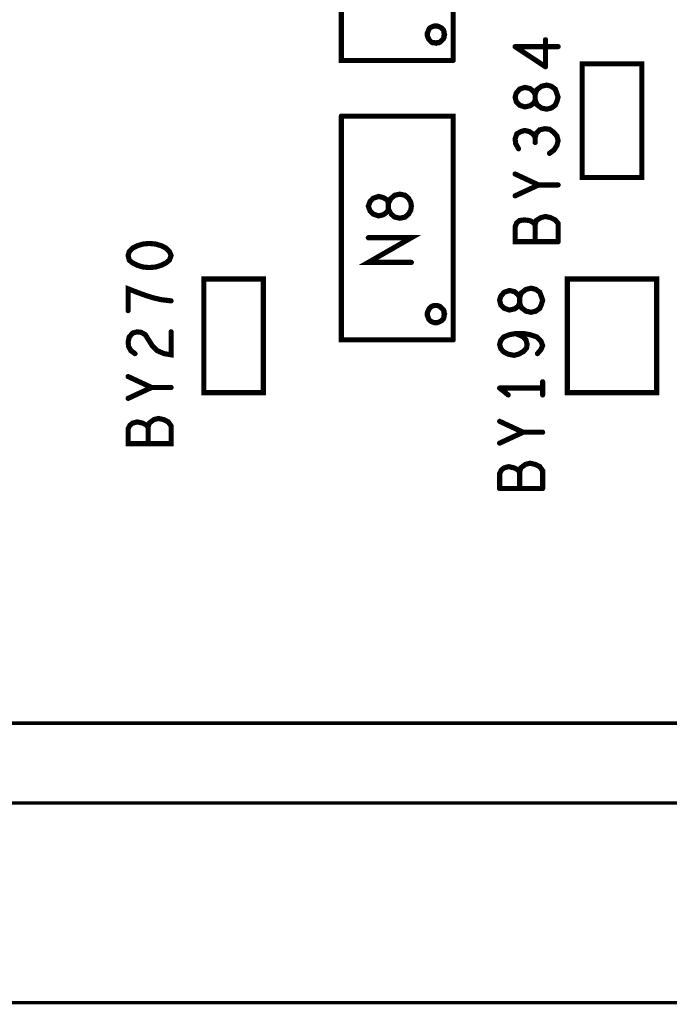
# Model space of a CAD drawing. Extents: x 17.4 to 50.4, y 21.5 to 42.5.
# Tile 19 of 33: x 33.1 to 34.2, y 29.8 to 31.5. Entities that reach past the tile are written whole.
import ezdxf

# ---------------------------------------------------------------- set-up
doc = ezdxf.new("R2010")
doc.units = 0
doc.layers.add('1', color=2, linetype='CONTINUOUS')

msp = doc.modelspace()

# ---------------------------------------------------------------- linework, layer by layer
at = {"layer": '1'}
for points, const_width in [([(33.144, 30.276), (33.135, 30.276), (32.985, 30.276), (24.342, 30.276), (24.342, 36.614), (42.766, 36.614)], 0.006), ([(33.864, 31.431), (33.864, 31.821), (33.669, 31.821)], 0.009), ([(33.669, 31.821), (33.669, 31.431), (33.864, 31.431)], 0.009), ([(33.819, 31.476), (33.819, 31.479), (33.82, 31.481), (33.821, 31.484), (33.822, 31.486), (33.824, 31.488), (33.826, 31.489), (33.828, 31.49), (33.831, 31.491), (33.834, 31.491), (33.836, 31.491), (33.839, 31.49), (33.841, 31.489), (33.843, 31.488), (33.845, 31.486), (33.847, 31.484), (33.848, 31.481), (33.848, 31.479), (33.849, 31.476), (33.848, 31.474), (33.848, 31.471), (33.847, 31.469), (33.845, 31.467), (33.843, 31.465), (33.841, 31.463), (33.839, 31.462), (33.836, 31.462), (33.834, 31.461), (33.831, 31.462), (33.828, 31.462), (33.826, 31.463), (33.824, 31.465), (33.822, 31.467), (33.821, 31.469), (33.82, 31.471), (33.819, 31.474), (33.819, 31.476)], 0.009), ([(34.025, 31.42), (34.025, 31.467)], 0.009), ([(33.972, 31.455), (34.047, 31.455)], 0.009), ([(33.972, 31.455), (34.025, 31.42)], 0.009), ([(34.089, 31.227), (34.193, 31.227), (34.193, 31.425), (34.089, 31.425), (34.089, 31.227)], 0.009), ([(33.998, 31.382), (33.989, 31.384), (33.98, 31.381), (33.974, 31.374), (33.972, 31.367), (33.974, 31.359), (33.98, 31.353), (33.989, 31.35), (33.998, 31.352)], 0.009), ([(33.998, 31.382), (34.004, 31.377)], 0.009), ([(34.027, 31.346), (34.035, 31.348), (34.042, 31.353), (34.045, 31.36), (34.047, 31.367), (34.045, 31.373), (34.042, 31.381), (34.035, 31.386), (34.027, 31.388), (34.018, 31.386), (34.01, 31.38), (34.007, 31.372)], 0.009), ([(33.998, 31.352), (34.004, 31.356), (34.007, 31.362), (34.01, 31.354)], 0.009), ([(34.007, 31.372), (34.004, 31.377)], 0.009), ([(34.007, 31.362), (34.007, 31.372), (34.007, 31.362)], 0.009), ([(34.01, 31.354), (34.018, 31.348), (34.027, 31.346)], 0.009), ([(33.864, 30.944), (33.864, 31.334), (33.669, 31.334)], 0.009), ([(33.669, 31.334), (33.669, 30.944), (33.864, 30.944)], 0.009), ([(33.989, 31.309), (33.982, 31.307), (33.975, 31.303), (33.972, 31.294), (33.973, 31.286), (33.978, 31.277)], 0.009), ([(33.989, 31.309), (33.997, 31.307)], 0.009), ([(34.003, 31.303), (33.997, 31.307)], 0.009), ([(34.007, 31.297), (34.003, 31.303)], 0.009), ([(34.04, 31.275), (34.045, 31.283), (34.047, 31.291), (34.045, 31.299), (34.039, 31.306), (34.032, 31.311), (34.024, 31.312), (34.015, 31.31), (34.009, 31.304), (34.007, 31.297), (34.007, 31.288)], 0.009), ([(34.032, 31.269), (34.04, 31.275)], 0.009), ([(33.972, 31.233), (34.013, 31.214)], 0.009), ([(34.013, 31.214), (33.972, 31.195)], 0.009), ([(34.013, 31.214), (34.047, 31.214)], 0.009), ([(33.725, 31.163), (33.734, 31.16), (33.742, 31.162), (33.749, 31.167), (33.751, 31.172), (33.755, 31.164), (33.762, 31.158), (33.771, 31.156), (33.78, 31.158), (33.786, 31.163), (33.79, 31.17), (33.791, 31.177), (33.79, 31.184), (33.786, 31.191), (33.78, 31.196), (33.771, 31.198), (33.762, 31.196), (33.755, 31.19), (33.751, 31.182), (33.751, 31.172), (33.751, 31.182), (33.749, 31.188), (33.742, 31.192), (33.734, 31.194), (33.725, 31.191), (33.719, 31.185), (33.716, 31.177), (33.719, 31.169), (33.725, 31.163)], 0.009), ([(34.007, 31.115), (34.007, 31.145), (34.009, 31.152), (34.017, 31.157), (34.025, 31.159), (34.034, 31.157), (34.042, 31.153), (34.047, 31.147), (34.047, 31.115)], 0.009), ([(33.997, 31.152), (33.988, 31.153), (33.98, 31.152), (33.975, 31.148), (33.972, 31.141), (33.972, 31.115), (34.047, 31.115)], 0.009), ([(34.007, 31.145), (34.003, 31.149), (33.997, 31.152)], 0.009), ([(33.305, 31.104), (33.313, 31.108), (33.323, 31.111), (33.334, 31.112), (33.345, 31.111)], 0.009), ([(33.345, 31.111), (33.355, 31.108), (33.363, 31.104), (33.369, 31.098), (33.372, 31.091), (33.369, 31.083), (33.363, 31.078), (33.355, 31.074), (33.345, 31.071), (33.334, 31.07), (33.323, 31.071), (33.313, 31.074), (33.305, 31.078)], 0.009), ([(33.791, 31.079), (33.716, 31.079), (33.791, 31.122), (33.716, 31.122)], 0.009), ([(33.305, 31.078), (33.299, 31.083), (33.297, 31.091), (33.299, 31.098), (33.305, 31.104)], 0.009), ([(33.533, 31.05), (33.533, 30.852), (33.429, 30.852), (33.429, 31.05), (33.533, 31.05)], 0.009), ([(34.219, 30.852), (34.063, 30.852), (34.063, 31.05), (34.219, 31.05), (34.219, 30.852)], 0.009), ([(33.315, 31.026), (33.297, 31.033), (33.297, 30.995)], 0.009), ([(33.315, 31.026), (33.329, 31.021), (33.342, 31.017), (33.355, 31.014), (33.372, 31.012)], 0.009), ([(33.945, 31.013), (33.947, 31.02), (33.953, 31.027), (33.962, 31.03), (33.971, 31.028), (33.977, 31.023)], 0.009), ([(33.977, 31.002), (33.98, 31.008), (33.98, 31.018), (33.977, 31.023)], 0.009), ([(33.991, 31.032), (33.983, 31.026), (33.98, 31.018), (33.98, 31.008), (33.983, 31), (33.991, 30.994), (34, 30.992)], 0.009), ([(34, 30.992), (34.008, 30.994), (34.015, 30.999), (34.018, 31.006), (34.02, 31.013), (34.018, 31.019), (34.015, 31.027), (34.008, 31.032), (34, 31.034), (33.991, 31.032)], 0.009), ([(33.819, 30.989), (33.819, 30.991), (33.82, 30.994), (33.821, 30.996), (33.822, 30.998), (33.824, 31), (33.826, 31.002), (33.828, 31.003), (33.831, 31.004), (33.834, 31.004), (33.836, 31.004), (33.839, 31.003), (33.841, 31.002), (33.843, 31), (33.845, 30.998), (33.847, 30.996), (33.848, 30.994), (33.848, 30.991), (33.849, 30.989), (33.848, 30.986), (33.848, 30.984), (33.847, 30.981), (33.845, 30.979), (33.843, 30.977), (33.841, 30.976), (33.839, 30.975), (33.836, 30.974), (33.834, 30.974), (33.831, 30.974), (33.828, 30.975), (33.826, 30.976), (33.824, 30.977), (33.822, 30.979), (33.821, 30.981), (33.82, 30.984), (33.819, 30.986), (33.819, 30.989)], 0.009), ([(33.945, 31.013), (33.947, 31.005), (33.953, 30.999), (33.962, 30.996)], 0.009), ([(33.977, 31.002), (33.971, 30.998), (33.962, 30.996)], 0.009), ([(33.305, 30.956), (33.299, 30.949), (33.297, 30.94), (33.298, 30.932), (33.302, 30.925)], 0.009), ([(33.372, 30.958), (33.372, 30.918), (33.36, 30.92), (33.348, 30.925), (33.339, 30.934), (33.327, 30.953), (33.32, 30.957), (33.313, 30.958), (33.305, 30.956)], 0.009), ([(33.962, 30.953), (33.952, 30.949), (33.947, 30.943), (33.945, 30.936), (33.947, 30.929), (33.952, 30.923), (33.96, 30.919), (33.97, 30.917), (33.978, 30.919)], 0.009), ([(33.991, 30.944), (33.985, 30.95), (33.973, 30.955), (33.962, 30.953)], 0.009), ([(33.973, 30.955), (33.987, 30.955), (33.998, 30.953)], 0.009), ([(34.011, 30.92), (34.017, 30.927), (34.02, 30.934), (34.017, 30.942), (34.01, 30.949), (33.998, 30.953)], 0.009), ([(33.991, 30.944), (33.993, 30.936), (33.992, 30.93), (33.987, 30.924), (33.978, 30.919)], 0.009), ([(33.302, 30.925), (33.309, 30.92)], 0.009), ([(33.297, 30.88), (33.338, 30.861), (33.372, 30.861)], 0.009), ([(34.02, 30.848), (34.02, 30.871)], 0.009), ([(33.338, 30.861), (33.297, 30.842)], 0.009), ([(34.02, 30.86), (33.945, 30.86)], 0.009), ([(33.945, 30.86), (33.96, 30.848)], 0.009), ([(33.305, 30.799), (33.313, 30.801), (33.322, 30.799), (33.328, 30.796), (33.332, 30.792), (33.334, 30.799), (33.342, 30.805), (33.35, 30.807), (33.359, 30.805), (33.367, 30.801), (33.372, 30.794), (33.372, 30.763), (33.297, 30.763), (33.297, 30.789), (33.3, 30.795), (33.305, 30.799)], 0.009), ([(33.945, 30.802), (33.986, 30.783), (33.945, 30.764)], 0.009), ([(33.332, 30.792), (33.332, 30.763)], 0.009), ([(33.986, 30.783), (34.02, 30.783)], 0.009), ([(33.945, 30.685), (33.945, 30.711), (33.948, 30.717), (33.953, 30.721)], 0.009), ([(33.953, 30.721), (33.961, 30.723), (33.97, 30.721), (33.976, 30.718), (33.98, 30.714), (33.982, 30.721), (33.99, 30.727), (33.998, 30.729)], 0.009), ([(33.98, 30.714), (33.98, 30.685)], 0.009), ([(34.007, 30.727), (33.998, 30.729)], 0.009), ([(34.007, 30.727), (34.015, 30.723), (34.02, 30.716), (34.02, 30.685)], 0.009), ([(33.945, 30.685), (34.02, 30.685)], 0.009), ([(35.559, 30.276), (33.144, 30.276)], 0.006), ([(24.342, 29.789), (35.545, 29.789), (35.545, 30.137), (35.281, 30.137)], 0.006), ([(34.858, 30.137), (30.289, 30.137), (30.181, 30.137)], 0.006)]:
    msp.add_lwpolyline(points, dxfattribs=dict(at, const_width=const_width))
for points, const_width in [([(33.82125, 31.476, 1), (33.81675, 31.476, 1)], 0.0045), ([(33.82125, 31.476, 1), (33.81675, 31.476, 1)], 0.0045), ([(34.02725, 31.467, 1), (34.02275, 31.467, 1)], 0.0045), ([(33.97425, 31.455, 1), (33.96975, 31.455, 1)], 0.0045), ([(33.97425, 31.455, 1), (33.96975, 31.455, 1)], 0.0045), ([(34.04925, 31.455, 1), (34.04475, 31.455, 1)], 0.0045), ([(33.86625, 31.431, 1), (33.86175, 31.431, 1)], 0.0045), ([(33.86625, 31.431, 1), (33.86175, 31.431, 1)], 0.0045), ([(34.02725, 31.42, 1), (34.02275, 31.42, 1)], 0.0045), ([(34.02725, 31.42, 1), (34.02275, 31.42, 1)], 0.0045), ([(34.00025, 31.382, 1), (33.99575, 31.382, 1)], 0.0045), ([(34.00025, 31.382, 1), (33.99575, 31.382, 1)], 0.0045), ([(34.00625, 31.377, 1), (34.00175, 31.377, 1)], 0.0045), ([(34.00625, 31.377, 1), (34.00175, 31.377, 1)], 0.0045), ([(34.00925, 31.372, 1), (34.00475, 31.372, 1)], 0.0045), ([(34.00925, 31.372, 1), (34.00475, 31.372, 1)], 0.0045), ([(34.00025, 31.352, 1), (33.99575, 31.352, 1)], 0.0045), ([(34.00025, 31.352, 1), (33.99575, 31.352, 1)], 0.0045), ([(34.00925, 31.362, 1), (34.00475, 31.362, 1)], 0.0045), ([(34.00925, 31.362, 1), (34.00475, 31.362, 1)], 0.0045), ([(34.01225, 31.354, 1), (34.00775, 31.354, 1)], 0.0045), ([(34.01225, 31.354, 1), (34.00775, 31.354, 1)], 0.0045), ([(33.67125, 31.334, 1), (33.66675, 31.334, 1)], 0.0045), ([(33.67125, 31.334, 1), (33.66675, 31.334, 1)], 0.0045), ([(34.02925, 31.346, 1), (34.02475, 31.346, 1)], 0.0045), ([(34.02925, 31.346, 1), (34.02475, 31.346, 1)], 0.0045), ([(33.99125, 31.309, 1), (33.98675, 31.309, 1)], 0.0045), ([(33.99125, 31.309, 1), (33.98675, 31.309, 1)], 0.0045), ([(33.99925, 31.307, 1), (33.99475, 31.307, 1)], 0.0045), ([(33.99925, 31.307, 1), (33.99475, 31.307, 1)], 0.0045), ([(34.00525, 31.303, 1), (34.00075, 31.303, 1)], 0.0045), ([(34.00525, 31.303, 1), (34.00075, 31.303, 1)], 0.0045), ([(34.00925, 31.297, 1), (34.00475, 31.297, 1)], 0.0045), ([(34.00925, 31.288, 1), (34.00475, 31.288, 1)], 0.0045), ([(33.98025, 31.277, 1), (33.97575, 31.277, 1)], 0.0045), ([(34.03425, 31.269, 1), (34.02975, 31.269, 1)], 0.0045), ([(34.04225, 31.275, 1), (34.03775, 31.275, 1)], 0.0045), ([(34.04225, 31.275, 1), (34.03775, 31.275, 1)], 0.0045), ([(33.97425, 31.233, 1), (33.96975, 31.233, 1)], 0.0045), ([(34.09125, 31.227, 1), (34.08675, 31.227, 1)], 0.0045), ([(34.09125, 31.227, 1), (34.08675, 31.227, 1)], 0.0045), ([(34.01525, 31.214, 1), (34.01075, 31.214, 1)], 0.0045), ([(34.01525, 31.214, 1), (34.01075, 31.214, 1)], 0.0045), ([(34.01525, 31.214, 1), (34.01075, 31.214, 1)], 0.0045), ([(34.04925, 31.214, 1), (34.04475, 31.214, 1)], 0.0045), ([(33.97425, 31.195, 1), (33.96975, 31.195, 1)], 0.0045), ([(33.72725, 31.163, 1), (33.72275, 31.163, 1)], 0.0045), ([(33.72725, 31.163, 1), (33.72275, 31.163, 1)], 0.0045), ([(33.99925, 31.152, 1), (33.99475, 31.152, 1)], 0.0045), ([(33.99925, 31.152, 1), (33.99475, 31.152, 1)], 0.0045), ([(34.00925, 31.145, 1), (34.00475, 31.145, 1)], 0.0045), ([(33.34725, 31.111, 1), (33.34275, 31.111, 1)], 0.0045), ([(33.34725, 31.111, 1), (33.34275, 31.111, 1)], 0.0045), ([(33.71825, 31.122, 1), (33.71375, 31.122, 1)], 0.0045), ([(34.00925, 31.115, 1), (34.00475, 31.115, 1)], 0.0045), ([(34.04925, 31.115, 1), (34.04475, 31.115, 1)], 0.0045), ([(34.04925, 31.115, 1), (34.04475, 31.115, 1)], 0.0045), ([(33.30725, 31.104, 1), (33.30275, 31.104, 1)], 0.0045), ([(33.30725, 31.104, 1), (33.30275, 31.104, 1)], 0.0045), ([(33.30725, 31.078, 1), (33.30275, 31.078, 1)], 0.0045), ([(33.30725, 31.078, 1), (33.30275, 31.078, 1)], 0.0045), ([(33.79325, 31.079, 1), (33.78875, 31.079, 1)], 0.0045), ([(33.53525, 31.05, 1), (33.53075, 31.05, 1)], 0.0045), ([(33.53525, 31.05, 1), (33.53075, 31.05, 1)], 0.0045), ([(33.31725, 31.026, 1), (33.31275, 31.026, 1)], 0.0045), ([(33.31725, 31.026, 1), (33.31275, 31.026, 1)], 0.0045), ([(33.97925, 31.023, 1), (33.97475, 31.023, 1)], 0.0045), ([(33.97925, 31.023, 1), (33.97475, 31.023, 1)], 0.0045), ([(33.99325, 31.032, 1), (33.98875, 31.032, 1)], 0.0045), ([(33.99325, 31.032, 1), (33.98875, 31.032, 1)], 0.0045), ([(33.37425, 31.012, 1), (33.36975, 31.012, 1)], 0.0045), ([(33.94725, 31.013, 1), (33.94275, 31.013, 1)], 0.0045), ([(33.94725, 31.013, 1), (33.94275, 31.013, 1)], 0.0045), ([(33.29925, 30.995, 1), (33.29475, 30.995, 1)], 0.0045), ([(33.82125, 30.989, 1), (33.81675, 30.989, 1)], 0.0045), ([(33.82125, 30.989, 1), (33.81675, 30.989, 1)], 0.0045), ([(33.96425, 30.996, 1), (33.95975, 30.996, 1)], 0.0045), ([(33.96425, 30.996, 1), (33.95975, 30.996, 1)], 0.0045), ([(33.97925, 31.002, 1), (33.97475, 31.002, 1)], 0.0045), ([(33.97925, 31.002, 1), (33.97475, 31.002, 1)], 0.0045), ([(34.00225, 30.992, 1), (33.99775, 30.992, 1)], 0.0045), ([(34.00225, 30.992, 1), (33.99775, 30.992, 1)], 0.0045), ([(33.30725, 30.956, 1), (33.30275, 30.956, 1)], 0.0045), ([(33.30725, 30.956, 1), (33.30275, 30.956, 1)], 0.0045), ([(33.37425, 30.958, 1), (33.36975, 30.958, 1)], 0.0045), ([(33.96425, 30.953, 1), (33.95975, 30.953, 1)], 0.0045), ([(33.96425, 30.953, 1), (33.95975, 30.953, 1)], 0.0045), ([(33.97525, 30.955, 1), (33.97075, 30.955, 1)], 0.0045), ([(34.00025, 30.953, 1), (33.99575, 30.953, 1)], 0.0045), ([(34.00025, 30.953, 1), (33.99575, 30.953, 1)], 0.0045), ([(33.86625, 30.944, 1), (33.86175, 30.944, 1)], 0.0045), ([(33.86625, 30.944, 1), (33.86175, 30.944, 1)], 0.0045), ([(33.99325, 30.944, 1), (33.98875, 30.944, 1)], 0.0045), ([(33.99325, 30.944, 1), (33.98875, 30.944, 1)], 0.0045), ([(33.30425, 30.925, 1), (33.29975, 30.925, 1)], 0.0045), ([(33.30425, 30.925, 1), (33.29975, 30.925, 1)], 0.0045), ([(33.31125, 30.92, 1), (33.30675, 30.92, 1)], 0.0045), ([(33.98025, 30.919, 1), (33.97575, 30.919, 1)], 0.0045), ([(33.98025, 30.919, 1), (33.97575, 30.919, 1)], 0.0045), ([(34.01325, 30.92, 1), (34.00875, 30.92, 1)], 0.0045), ([(33.29925, 30.88, 1), (33.29475, 30.88, 1)], 0.0045), ([(34.02225, 30.871, 1), (34.01775, 30.871, 1)], 0.0045), ([(33.34025, 30.861, 1), (33.33575, 30.861, 1)], 0.0045), ([(33.37425, 30.861, 1), (33.36975, 30.861, 1)], 0.0045), ([(33.94725, 30.86, 1), (33.94275, 30.86, 1)], 0.0045), ([(33.94725, 30.86, 1), (33.94275, 30.86, 1)], 0.0045), ([(34.02225, 30.86, 1), (34.01775, 30.86, 1)], 0.0045), ([(34.22125, 30.852, 1), (34.21675, 30.852, 1)], 0.0045), ([(34.22125, 30.852, 1), (34.21675, 30.852, 1)], 0.0045), ([(33.29925, 30.842, 1), (33.29475, 30.842, 1)], 0.0045), ([(33.96225, 30.848, 1), (33.95775, 30.848, 1)], 0.0045), ([(34.02225, 30.848, 1), (34.01775, 30.848, 1)], 0.0045), ([(33.30725, 30.799, 1), (33.30275, 30.799, 1)], 0.0045), ([(33.30725, 30.799, 1), (33.30275, 30.799, 1)], 0.0045), ([(33.94725, 30.802, 1), (33.94275, 30.802, 1)], 0.0045), ([(33.33425, 30.792, 1), (33.32975, 30.792, 1)], 0.0045), ([(33.98825, 30.783, 1), (33.98375, 30.783, 1)], 0.0045), ([(34.02225, 30.783, 1), (34.01775, 30.783, 1)], 0.0045), ([(33.94725, 30.764, 1), (33.94275, 30.764, 1)], 0.0045), ([(33.33425, 30.763, 1), (33.32975, 30.763, 1)], 0.0045), ([(33.95525, 30.721, 1), (33.95075, 30.721, 1)], 0.0045), ([(33.95525, 30.721, 1), (33.95075, 30.721, 1)], 0.0045), ([(33.98225, 30.714, 1), (33.97775, 30.714, 1)], 0.0045), ([(34.00025, 30.729, 1), (33.99575, 30.729, 1)], 0.0045), ([(34.00025, 30.729, 1), (33.99575, 30.729, 1)], 0.0045), ([(34.00925, 30.727, 1), (34.00475, 30.727, 1)], 0.0045), ([(34.00925, 30.727, 1), (34.00475, 30.727, 1)], 0.0045), ([(33.94725, 30.685, 1), (33.94275, 30.685, 1)], 0.0045), ([(33.94725, 30.685, 1), (33.94275, 30.685, 1)], 0.0045), ([(33.98225, 30.685, 1), (33.97775, 30.685, 1)], 0.0045), ([(34.02225, 30.685, 1), (34.01775, 30.685, 1)], 0.0045), ([(34.02225, 30.685, 1), (34.01775, 30.685, 1)], 0.0045), ([(33.1455, 30.276, 1), (33.1425, 30.276, 1)], 0.003), ([(33.1455, 30.276, 1), (33.1425, 30.276, 1)], 0.003)]:
    msp.add_lwpolyline(points, format="xyb", close=True, dxfattribs=dict(at, const_width=const_width))

doc.saveas('drawing.dxf')
